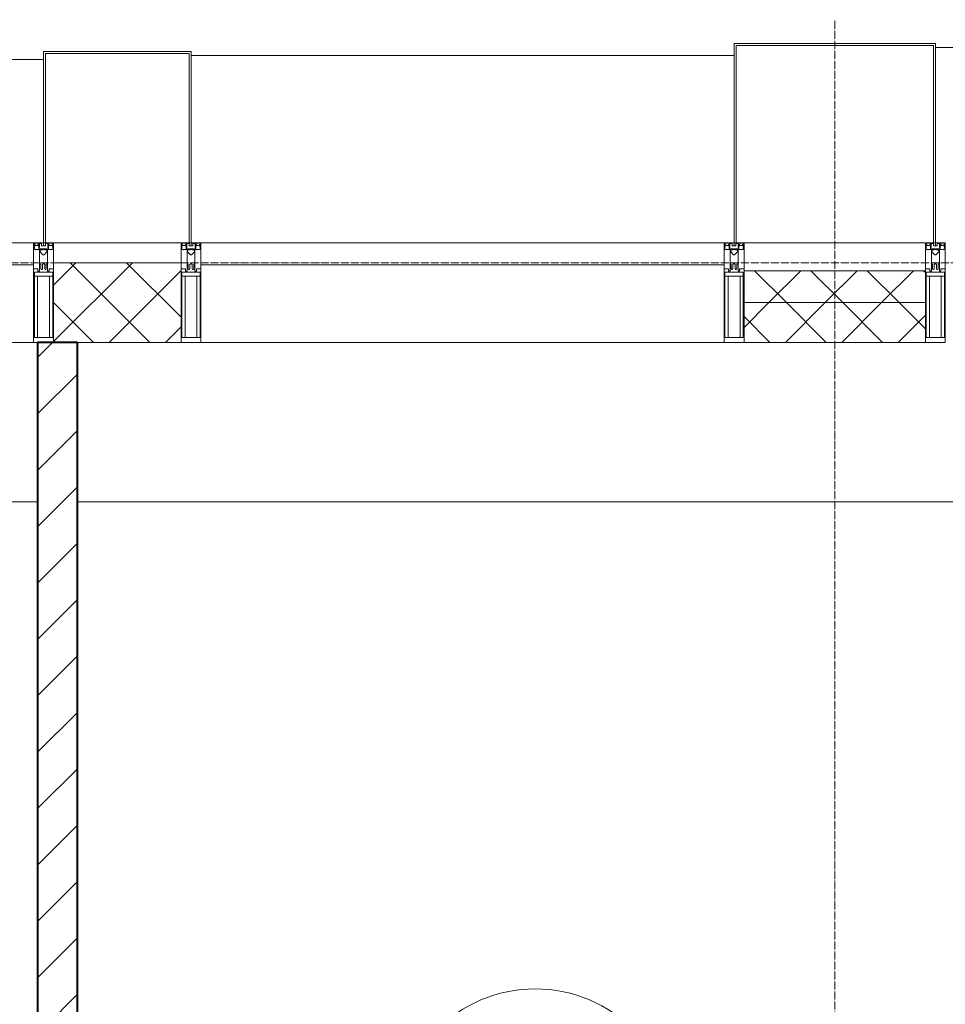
# Model space of a CAD drawing. Header units: millimetres. Extents: x 106966 to 201968, y 7718 to 228773.
# Tile 38 of 44: x 131105 to 133428, y 31240 to 33710. Entities that reach past the tile are written whole.
import ezdxf

# ---------------------------------------------------------------- set-up
doc = ezdxf.new("R2010")
doc.units = ezdxf.units.MM
doc.linetypes.add('ADSK_Линия сетки', pattern=[25, 20, -2.5, 0, -2.5])
doc.linetypes.add('Линия сетки', pattern=[25, 20, -2.5, 0, -2.5])
for name, color, linetype, lineweight in [('Импосты витража', 7, 'Continuous', 18), ('Колонны', 7, 'Continuous', 18), ('Марки помещений', 7, 'Continuous', 20), ('Оси', 7, 'Continuous', 9), ('Панели витража', 7, 'Continuous', 18), ('Перекрытия', 7, 'Continuous', 18), ('Стены разрез', 7, 'Continuous', 40), ('Стены штриховка', 7, 'Continuous', 40), ('Элементы узлов', 7, 'Continuous', 18)]:
    doc.layers.add(name, color=color, linetype=linetype, lineweight=lineweight)
pattern_1 = [(45, (0, 0), (-70.71068, 70.71068), []), (135, (0, 0), (-70.71068, -70.71068), [])]

# ---------------------------------------------------------------- blocks, each defined once
blk = doc.blocks.new('135_SLK_K4_AR_rvt-1-МКСС_К4_L24_81_300_')
at = {"layer": 'Стены разрез', "lineweight": 9, "true_color": 0xaaaaaa}
h = blk.add_hatch(dxfattribs=at)
h.set_pattern_fill('FP_3', color=253, style=0, pattern_type=2)
h.set_pattern_definition([(45, (0, 0), (-70.71068, 70.71068), [])])
h.paths.add_polyline_path([(131250, 28650), (131250, 28850), (131150, 28850), (131150, 28650)])
h.paths.add_polyline_path([(131150, 29750), (131250, 29750), (131250, 32900), (131150, 32900), (131150, 31328.2)])
at = {"layer": 'Перекрытия', "color": 253, "true_color": 0xaaaaaa}
for p, q in [((131150, 32500), (128000, 32500)), ((136150, 32500), (131250, 32500))]:
    blk.add_line(p, q, dxfattribs=at)
at = {"layer": 'Стены разрез', "color": 253, "true_color": 0xaaaaaa}
for p, q in [((131250, 32900), (131150, 32900)), ((131150, 32900), (131150, 29750)), ((131250, 29750), (131250, 32900))]:
    blk.add_line(p, q, dxfattribs=at)
blk = doc.blocks.new('Rectangular Mullion - 50Wx250H-2623690-МКСС_К4_L24_81_300_')
at = {"layer": 'Элементы узлов', "color": 253, "lineweight": 5, "true_color": 0xaaaaaa}
for p, q in [((-25, 65.2), (-25, 250)), ((-25, 250), (0, 250)), ((25, 250), (0, 250)), ((25, 65.2), (25, 250)), ((-23, 237.3), (0, 237.3)), ((-23, 237.3), (-23, 73.6)), ((-14.9, 84), (-14.9, 237.3)), ((23, 237.3), (0, 237.3)), ((14.9, 84), (14.9, 237.3)), ((23, 237.3), (23, 73.6)), ((0, 84), (-23, 84)), ((0, 84), (23, 84)), ((-14, 65.2), (-25, 65.2)), ((-0.5, 73.6), (-23, 73.6)), ((-14, 71.3), (-14, 65.2)), ((-10, 71.3), (-14, 71.3)), ((-10, 53), (-10, 71.3)), ((-8.7, 53), (-10, 53)), ((-10, 53), (-10, 17)), ((-8.7, 53), (-7, 54.7)), ((-7, 65.2), (-5.9, 67.3)), ((-7, 65.2), (-7, 54.7)), ((-4.1, 67.3), (-5.9, 67.3)), ((-4.1, 67.3), (-2.9, 65.1)), ((-2.9, 65.1), (-2.9, 54.6)), ((-1.3, 53), (-2.9, 54.6)), ((0, 53), (-1.3, 53)), ((0, 53), (1.3, 53)), ((0.5, 73.6), (23, 73.6)), ((1.3, 53), (2.9, 54.6)), ((4.1, 67.3), (2.9, 65.1)), ((2.9, 65.1), (2.9, 54.6)), ((4.1, 67.3), (5.9, 67.3)), ((7, 65.2), (5.9, 67.3)), ((7, 65.2), (7, 54.7)), ((8.7, 53), (7, 54.7)), ((8.7, 53), (10, 53)), ((10, 71.3), (14, 71.3)), ((10, 53), (10, 71.3)), ((10, 53), (10, 17)), ((14, 71.3), (14, 65.2)), ((14, 65.2), (25, 65.2)), ((-8.5, 23), (-1.5, 30)), ((-1.5, 30), (0, 30)), ((1.5, 30), (0, 30)), ((8.5, 23), (1.5, 30)), ((-23.8, 14.6), (-25, 14.2)), ((-25, 0), (-25, 14.2)), ((-22.3, 17), (-23.8, 17)), ((-23.8, 17), (-23.8, 14.6)), ((-22.5, 10.6), (-23.8, 14.6)), ((-22.5, 10.6), (-23.7, 9.9)), ((-23.7, 1.3), (-23.7, 9.9)), ((-23.7, 1.3), (-11.8, 1.3)), ((-23.2, 10.2), (-22.5, 8)), ((-22.5, 8), (-22.5, 4.5)), ((-21.3, 4.5), (-22.5, 4.5)), ((-22.3, 17), (-22.3, 16)), ((-22.3, 16), (-21.3, 16)), ((-19, 17.6), (-21.3, 16)), ((-21.3, 4.5), (-21.3, 6.5)), ((-21.3, 6.5), (-14.2, 6.5)), ((-18.4, 16.6), (-19, 17.6)), ((-7.4, 16.6), (-18.4, 16.6)), ((-14.2, 6.5), (-14.2, 4.5)), ((-13.2, 4.5), (-14.2, 4.5)), ((-13.2, 4.5), (-12.2, 7.2)), ((-12.7, 7.6), (-11.3, 11.4)), ((-12.7, 7.6), (-11.8, 6.9)), ((-12.2, 9), (-12.2, 14.8)), ((-12.2, 14.8), (0, 14.8)), ((-11.8, 1.3), (-11.8, 6.9)), ((-10.5, 11.2), (-11.3, 11.4)), ((-10.5, 1.5), (-10.5, 11.2)), ((-4.8, 1.5), (-10.5, 1.5)), ((-10, 17), (-7.5, 17)), ((-8.5, 18.5), (-8.5, 23)), ((-7.5, 18.5), (-8.5, 18.5)), ((-7.5, 17), (-7.5, 18.5)), ((-7.4, 18), (-7.4, 16.6)), ((-2.6, 18), (-7.4, 18)), ((0, 8), (-4.8, 8)), ((-4.8, 1.5), (-4.8, 8)), ((-2.6, 18), (-2.6, 16.8)), ((-2.6, 16.8), (0, 16.8)), ((2.6, 16.8), (0, 16.8)), ((0, 14.8), (0, 16.8)), ((0, 14.8), (0, 16.8)), ((12.2, 14.8), (0, 14.8)), ((0, 0), (0, 8)), ((0, 8), (4.8, 8)), ((0, 0), (0, 8)), ((2.6, 18), (2.6, 16.8)), ((2.6, 18), (7.4, 18)), ((4.8, 1.5), (4.8, 8)), ((4.8, 1.5), (10.5, 1.5)), ((7.4, 18), (7.4, 16.6)), ((7.4, 16.6), (18.4, 16.6)), ((7.5, 18.5), (8.5, 18.5)), ((7.5, 17), (7.5, 18.5)), ((10, 17), (7.5, 17)), ((8.5, 18.5), (8.5, 23)), ((10.5, 11.2), (11.3, 11.4)), ((10.5, 1.5), (10.5, 11.2)), ((12.7, 7.6), (11.3, 11.4)), ((12.7, 7.6), (11.8, 6.9)), ((11.8, 1.3), (11.8, 6.9)), ((23.7, 1.3), (11.8, 1.3)), ((12.2, 9), (12.2, 14.8)), ((13.2, 4.5), (12.2, 7.2)), ((13.2, 4.5), (14.2, 4.5)), ((21.3, 6.5), (14.2, 6.5)), ((14.2, 6.5), (14.2, 4.5)), ((18.4, 16.6), (19, 17.6)), ((19, 17.6), (21.3, 16)), ((22.3, 16), (21.3, 16)), ((21.3, 4.5), (21.3, 6.5)), ((21.3, 4.5), (22.5, 4.5)), ((22.3, 17), (22.3, 16)), ((22.3, 17), (23.8, 17)), ((22.5, 10.6), (23.8, 14.6)), ((22.5, 10.6), (23.7, 9.9)), ((23.2, 10.2), (22.5, 8)), ((22.5, 8), (22.5, 4.5)), ((23.7, 1.3), (23.7, 9.9)), ((23.8, 17), (23.8, 14.6)), ((23.8, 14.6), (25, 14.2)), ((25, 0), (25, 14.2)), ((-25, 0), (0, 0)), ((25, 0), (0, 0))]:
    blk.add_line(p, q, dxfattribs=at)
for centre, start, end in [((-0.5, 73.1), 360, 90), ((0.5, 73.1), 90, 180)]:
    blk.add_arc(centre, 0.5, start, end, dxfattribs=at)
blk = doc.blocks.new('Rectangular Mullion - R_StandardFrame_50Wx250H-V38-МКСС_К4_L24_81_300_')
at = {"layer": 'Импосты витража', "color": 253, "lineweight": 5, "true_color": 0xaaaaaa}
for p, q in [((-25, 0), (-25, 250)), ((-25, 250), (25, 250)), ((25, 250), (25, 0)), ((-5, 0), (-25, 0)), ((25, 0), (0, 0))]:
    blk.add_line(p, q, dxfattribs=at)
blk = doc.blocks.new('Rectangular Mullion - R_StandardFrame_50Wx250H-V39-МКСС_К4_L24_81_300_')
at = {"layer": 'Импосты витража', "color": 253, "lineweight": 5, "true_color": 0xaaaaaa}
for p, q in [((-25, 0), (-25, 250)), ((-25, 250), (25, 250)), ((25, 250), (25, 0)), ((0, 0), (-25, 0)), ((25, 0), (5, 0))]:
    blk.add_line(p, q, dxfattribs=at)
blk = doc.blocks.new('System Panel - A_PAN_Glass-7513417-МКСС_К4_L24_81_300_')
at = {"layer": 'Панели витража', "color": 253, "lineweight": 5, "true_color": 0xaaaaaa}
for p, q in [((656.25, 0), (-656.25, 0)), ((-656.25, 0), (-656.25, -55)), ((656.25, -55), (656.25, 0)), ((-656.25, -55), (656.25, -55))]:
    blk.add_line(p, q, dxfattribs=at)
blk = doc.blocks.new('Rectangular Mullion - R_StandardFrame_50Wx250H-5816490-МКСС_К4_L24_81_300_')
at = {"layer": 'Импосты витража', "color": 253, "lineweight": 5, "true_color": 0xaaaaaa}
blk.add_line((134740, 32900), (133427.5, 32900), dxfattribs=at)
blk = doc.blocks.new('Rectangular Mullion - R_StandardFrame_50Wx250H-5937779-МКСС_К4_L24_81_300_')
at = {"layer": 'Импосты витража', "color": 253, "lineweight": 5, "true_color": 0xaaaaaa}
blk.add_line((122072.5, 32900), (120760, 32900), dxfattribs=at)
blk = doc.blocks.new('Rectangular Mullion - R_StandardFrame_50Wx250H-7516606-МКСС_К4_L24_81_300_')
at = {"layer": 'Импосты витража', "color": 253, "lineweight": 5, "true_color": 0xaaaaaa}
for p, q in [((-25, 0), (-25, 250)), ((-25, 250), (25, 250)), ((25, 250), (25, 0)), ((-5, 0), (-25, 0)), ((25, 0), (0, 0))]:
    blk.add_line(p, q, dxfattribs=at)
blk = doc.blocks.new('A_SLK_PAN_Type1 - Прямой тип панели-6538402-МКСС_К4_L24_81_300_')
at = {"layer": 'Колонны', "lineweight": 5}
for p, q in [((-247.5, 0), (-252.5, 0)), ((-252.5, 0), (-252.5, -500)), ((-247.5, -495), (-247.5, 0)), ((227.5, 0), (-227.5, 0)), ((247.5, 0), (247.5, -495)), ((252.5, 0), (247.5, 0)), ((252.5, -500), (252.5, 0)), ((-252.5, -500), (252.5, -500)), ((247.5, -495), (-247.5, -495))]:
    blk.add_line(p, q, dxfattribs=at)
blk = doc.blocks.new('A_SLK_PAN_Type1 - Прямой тип панели-6538405-МКСС_К4_L24_81_300_')
at = {"layer": 'Колонны', "lineweight": 5}
for p, q in [((-180, 0), (-185, 0)), ((-185, 0), (-185, -480)), ((-180, -475), (-180, 0)), ((160, 0), (-160, 0)), ((180, 0), (180, -475)), ((185, 0), (180, 0)), ((185, -480), (185, 0)), ((-185, -480), (185, -480)), ((180, -475), (-180, -475))]:
    blk.add_line(p, q, dxfattribs=at)
blk = doc.blocks.new('A_OGR_PAN_Отлив - A_OGR_PAN_Отлив-6265519-МКСС_К4_L24_81_300_')
at = {"layer": 'Колонны', "color": 253, "lineweight": 5, "true_color": 0xaaaaaa}
blk.add_line((681.25, 490), (-681.25, 490), dxfattribs=at)
blk = doc.blocks.new('A_OGR_PAN_Отлив - A_OGR_PAN_Отлив-6265589-МКСС_К4_L24_81_300_')
at = {"layer": 'Колонны', "color": 253, "lineweight": 5, "true_color": 0xaaaaaa}
blk.add_line((681.25, 470), (-681.25, 470), dxfattribs=at)
blk = doc.blocks.new('A_OGR_PAN_Отлив - A_OGR_PAN_Отлив-6266136-МКСС_К4_L24_81_300_')
at = {"layer": 'Колонны', "color": 253, "lineweight": 5, "true_color": 0xaaaaaa}
blk.add_line((681.25, 460), (-681.25, 460), dxfattribs=at)
blk = doc.blocks.new('135_SLK_K4_AR_FCD_rvt-1-МКСС_К4_L24_81_300_')
at = {"layer": 'Стены разрез', "lineweight": 5, "true_color": 0xaaaaaa}
h = blk.add_hatch(dxfattribs=at)
h.set_pattern_fill('FP_4', color=253, style=0, pattern_type=2)
h.set_pattern_definition(pattern_1)
h.paths.add_polyline_path([(131510, 32900), (131510, 33100), (131190, 33100), (131190, 32900)])
h = blk.add_hatch(dxfattribs=at)
h.set_pattern_fill('FP_4', color=253, style=0, pattern_type=2)
h.set_pattern_definition(pattern_1)
h.paths.add_polyline_path([(133377.5, 33000), (133377.5, 33080), (132922.5, 33080), (132922.5, 33000)])
h = blk.add_hatch(dxfattribs=at)
h.set_pattern_fill('FP_4', color=253, style=0, pattern_type=2)
h.set_pattern_definition(pattern_1)
h.paths.add_polyline_path([(133377.5, 32900), (133377.5, 33000), (132922.5, 33000), (132922.5, 32900)])
at = {"layer": 'Стены разрез', "color": 253, "lineweight": 9, "true_color": 0xaaaaaa}
for p, q in [((131510, 33100), (131190, 33100)), ((131190, 33100), (131190, 32900)), ((131510, 32900), (131510, 33100)), ((133377.5, 33080), (132922.5, 33080)), ((132922.5, 33080), (132922.5, 32900)), ((133377.5, 32900), (133377.5, 33080)), ((131190, 32900), (131510, 32900)), ((132922.5, 32900), (133377.5, 32900))]:
    blk.add_line(p, q, dxfattribs=at)
at = {"layer": 'Стены штриховка', "color": 253, "lineweight": 9, "true_color": 0xaaaaaa}
blk.add_line((133377.5, 33000), (132922.5, 33000), dxfattribs=at)
at = {"layer": 'Импосты витража', "color": 253, "lineweight": 5, "true_color": 0xaaaaaa, "extrusion": (0, 0, -1), "rotation": 180}
for name, p in [('Rectangular Mullion - 50Wx250H-2623690-МКСС_К4_L24_81_300_', (-131165, 33150)), ('Rectangular Mullion - R_StandardFrame_50Wx250H-V39-МКСС_К4_L24_81_300_', (-131165, 33150)), ('Rectangular Mullion - 50Wx250H-2623690-МКСС_К4_L24_81_300_', (-131535, 33150)), ('Rectangular Mullion - R_StandardFrame_50Wx250H-7516606-МКСС_К4_L24_81_300_', (-131535, 33150)), ('Rectangular Mullion - 50Wx250H-2623690-МКСС_К4_L24_81_300_', (-132897.5, 33150)), ('Rectangular Mullion - R_StandardFrame_50Wx250H-V39-МКСС_К4_L24_81_300_', (-132897.5, 33150)), ('Rectangular Mullion - 50Wx250H-2623690-МКСС_К4_L24_81_300_', (-133402.5, 33150)), ('Rectangular Mullion - R_StandardFrame_50Wx250H-V38-МКСС_К4_L24_81_300_', (-133402.5, 33150))]:
    blk.add_blockref(name, p, dxfattribs=at)
at = {"layer": 'Импосты витража', "color": 253, "lineweight": 5, "true_color": 0xaaaaaa}
for name, p in [('Rectangular Mullion - R_StandardFrame_50Wx250H-5816490-МКСС_К4_L24_81_300_', (-3600, 0)), ('Rectangular Mullion - R_StandardFrame_50Wx250H-5937779-МКСС_К4_L24_81_300_', (10800, 0))]:
    blk.add_blockref(name, p, dxfattribs=at)
at = {"layer": 'Колонны', "color": 253, "lineweight": 5, "true_color": 0xaaaaaa, "rotation": 180}
for name, p in [('A_SLK_PAN_Type1 - Прямой тип панели-6538402-МКСС_К4_L24_81_300_', (133150, 33150)), ('A_SLK_PAN_Type1 - Прямой тип панели-6538405-МКСС_К4_L24_81_300_', (131350, 33150))]:
    blk.add_blockref(name, p, dxfattribs=at)
at = {"layer": 'Колонны', "color": 253, "lineweight": 5, "true_color": 0xaaaaaa}
for name, p in [('A_OGR_PAN_Отлив - A_OGR_PAN_Отлив-6265519-МКСС_К4_L24_81_300_', (134083.8, 33150)), ('A_OGR_PAN_Отлив - A_OGR_PAN_Отлив-6265589-МКСС_К4_L24_81_300_', (132216.3, 33150)), ('A_OGR_PAN_Отлив - A_OGR_PAN_Отлив-6266136-МКСС_К4_L24_81_300_', (130483.8, 33150))]:
    blk.add_blockref(name, p, dxfattribs=at)
at = {"layer": 'Панели витража', "color": 253, "lineweight": 5, "true_color": 0xaaaaaa}
for p in [(130483.8, 33150), (132216.3, 33150)]:
    blk.add_blockref('System Panel - A_PAN_Glass-7513417-МКСС_К4_L24_81_300_', p, dxfattribs=at)
blk = doc.blocks.new('050_Марка_Помещение - Номер-620969-МКСС_К4_L24_81_300_')
at = {"layer": 'Марки помещений'}
blk.add_circle((0, 0), 3.5, dxfattribs=at)

msp = doc.modelspace()

# ---------------------------------------------------------------- linework, layer by layer
at = {"layer": 'Оси', "linetype": 'Линия сетки'}
msp.add_line((133150, 12025.7), (133150, 33709.6), dxfattribs=at)
at = {"layer": 'Оси', "linetype": 'ADSK_Линия сетки'}
msp.add_line((136800, 33100), (107783.9, 33100), dxfattribs=at)

# ---------------------------------------------------------------- block references
at = {"lineweight": 5}
for name in ['135_SLK_K4_AR_FCD_rvt-1-МКСС_К4_L24_81_300_', '135_SLK_K4_AR_rvt-1-МКСС_К4_L24_81_300_']:
    msp.add_blockref(name, (0, 0), dxfattribs=at)
at = {"layer": 'Марки помещений', "xscale": 99.99999999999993, "yscale": 99.99999999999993, "zscale": 99.99999999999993}
msp.add_blockref('050_Марка_Помещение - Номер-620969-МКСС_К4_L24_81_300_', (132398.8, 30928.6), dxfattribs=at)

doc.saveas('drawing.dxf')
